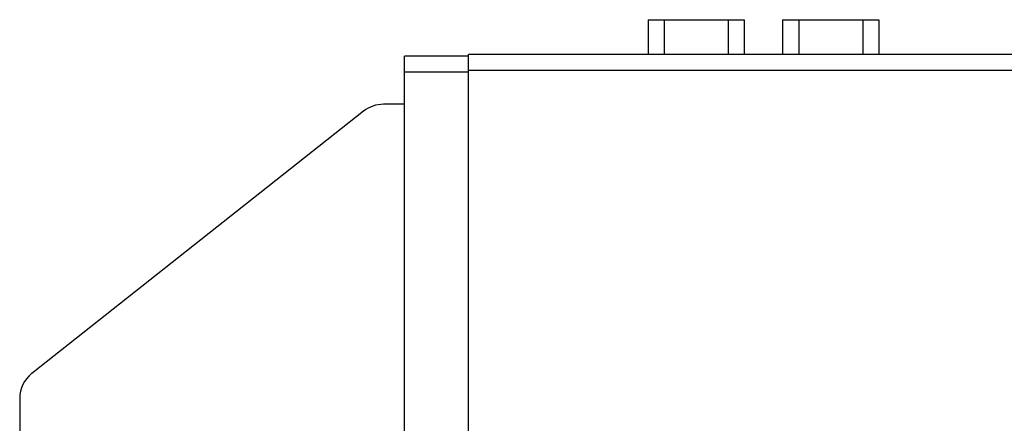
# Model space of a CAD drawing. Header units: millimetres. Extents: x 132 to 510, y -131 to 14.
# Tile 9 of 12: x 428 to 459, y -113 to -100. Entities that reach past the tile are written whole.
import ezdxf

# ---------------------------------------------------------------- set-up
doc = ezdxf.new("R2010")
doc.units = ezdxf.units.MM
doc.header["$LTSCALE"] = 16.335
for name, color, linetype in [('P-0667-OBEA0', 7, 'CONTINUOUS'), ('P-06690', 7, 'CONTINUOUS'), ('P-0670_DWEA-90-R20', 7, 'CONTINUOUS')]:
    doc.layers.add(name, color=color, linetype=linetype)

msp = doc.modelspace()

# ---------------------------------------------------------------- linework, layer by layer
at = {"layer": 'P-0667-OBEA0', "color": 7, "linetype": 'Continuous'}
for p, q in [((447.746, -99.939), (450.746, -99.939)), ((447.746, -99.939), (447.746, -101.029)), ((448.246, -99.939), (448.246, -101.029)), ((450.246, -99.939), (450.246, -101.029)), ((450.746, -99.939), (450.746, -101.029)), ((451.946, -99.939), (454.946, -99.939)), ((451.946, -99.939), (451.946, -101.029)), ((452.446, -99.939), (452.446, -101.029)), ((454.446, -99.939), (454.446, -101.029)), ((454.946, -99.939), (454.946, -101.029))]:
    msp.add_line(p, q, dxfattribs=at)
at = {"layer": 'P-06690', "color": 7, "linetype": 'Continuous'}
for p, q in [((484.646, -101.029), (442.146, -101.029)), ((442.146, -125.529), (442.146, -101.029)), ((485.146, -101.529), (442.146, -101.529))]:
    msp.add_line(p, q, dxfattribs=at)
at = {"layer": 'P-0670_DWEA-90-R20', "color": 7, "linetype": 'Continuous'}
for p, q in [((442.146, -101.079), (440.146, -101.079)), ((440.146, -123.279), (440.146, -101.079)), ((442.146, -101.579), (440.146, -101.579)), ((442.146, -126.079), (442.146, -101.45)), ((440.146, -102.579), (439.494, -102.579)), ((438.874, -102.795), (428.526, -110.979)), ((428.146, -111.763), (428.146, -122.237))]:
    msp.add_line(p, q, dxfattribs=at)
for centre, start, end in [((439.494, -103.579), 90, 128.3408), ((429.146, -111.763), 128.3408, 180)]:
    msp.add_arc(centre, 1, start, end, dxfattribs=at)

doc.saveas('drawing.dxf')
